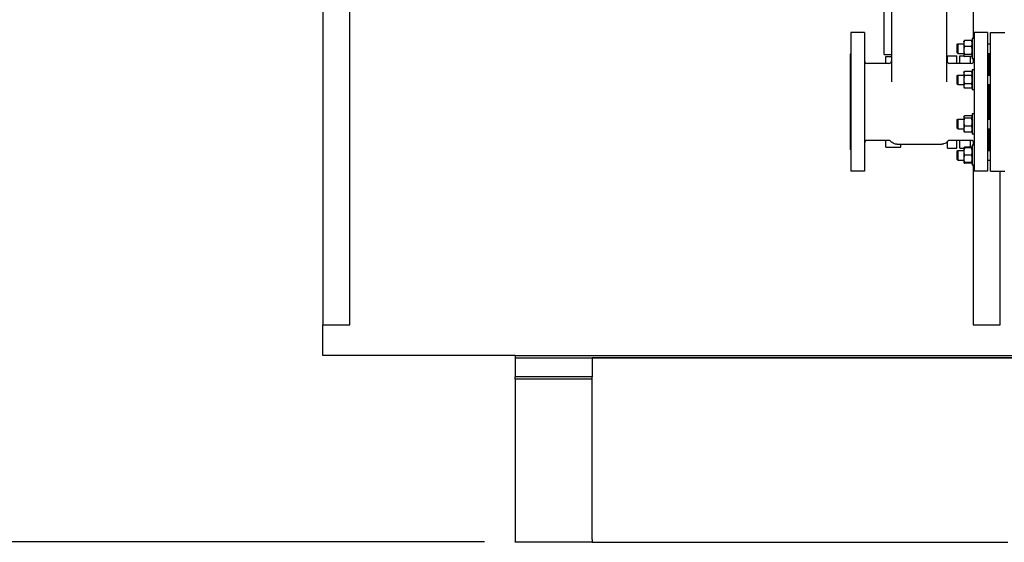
# Model space of a CAD drawing. Header units: inches. Extents: x 24 to 1128, y -69 to 748.
# Tile 3 of 256: x 88 to 152, y 162 to 196. Entities that reach past the tile are written whole.
import ezdxf

# ---------------------------------------------------------------- set-up
doc = ezdxf.new("R2010")
doc.units = ezdxf.units.IN
doc.header["$LTSCALE"] = 32
doc.header["$MEASUREMENT"] = 0
doc.layers.add('Dimension (ANSI)', color=7, linetype='Continuous', lineweight=25)
doc.layers.add('Visible (ANSI)', color=7, linetype='Continuous', lineweight=30)
doc.styles.add('Note Text (ANSI)', font='tahoma.ttf')
doc.dimstyles.new('SB Fraction-16 (ANSI)', dxfattribs={"dimscale": 32, "dimtxt": 0.125, "dimasz": 0.098425, "dimexe": 0.125, "dimexo": 0.0625, "dimgap": 0.031496, "dimtad": 0, "dimtih": 1, "dimtoh": 1, "dimdec": 4, "dimrnd": 1e-08, "dimzin": 0, "dimdsep": 46, "dimlunit": 5, "dimtxsty": 'Note Text (ANSI)', "dimcen": 0.09, "dimdle": 0.393701, "dimclrd": 256, "dimclre": 256, "dimclrt": 256, "dimadec": 0, "dimazin": 3, "dimtfac": 0.96, "dimtofl": 0, "dimtmove": 0, "dimatfit": 3, "dimfxl": 1, "dimfrac": 2, "dimtolj": 1, "dimtzin": 12, "dimlwd": -1, "dimlwe": -1, "dimarcsym": 0})

# ---------------------------------------------------------------- blocks, each defined once
blk = doc.blocks.new('*D15')
at = {"layer": 'Defpoints', "color": 0, "transparency": 16777216}
for p in [(162.29, 468.984), (60.65, 162.272), (120.165, 162.272)]:
    blk.add_point(p, dxfattribs=at)
at = {"layer": 'Dimension (ANSI)', "transparency": 16777216}
for p, q in [((160.29, 468.984), (56.65, 468.984)), ((60.65, 465.834), (60.65, 319.161)), ((60.65, 165.422), (60.65, 312.095)), ((118.165, 162.272), (56.65, 162.272))]:
    blk.add_line(p, q, dxfattribs=at)
for points in [[(60.125, 465.834), (61.175, 465.834), (60.65, 468.984)], [(60.125, 165.422), (61.175, 165.422), (60.65, 162.272)]]:
    blk.add_solid(points, dxfattribs=at)
at = {"layer": 'Dimension (ANSI)', "transparency": 16777216, "insert": (48.447, 318.153), "char_height": 4, "attachment_point": 1, "style": 'Note Text (ANSI)'}
blk.add_mtext('\\A1;306 11/16', dxfattribs=at)

msp = doc.modelspace()

# ---------------------------------------------------------------- linework, layer by layer
at = {"layer": 'Visible (ANSI)'}
for p, q in [((107.66537, 232.7142), (107.66537, 176.36817)), ((109.41537, 176.36817), (109.41537, 204.06558)), ((144.61537, 198.392), (144.61537, 192.1663)), ((148.21537, 192.1663), (148.21537, 198.392)), ((149.91537, 197.97332), (149.91537, 194.97947)), ((144.13987, 193.94367), (144.13987, 197.48667)), ((141.97787, 195.35867), (141.97787, 186.35867)), ((142.85287, 195.35867), (141.97787, 195.35867)), ((142.85287, 195.35867), (142.85287, 186.35867)), ((149.97787, 195.35867), (149.97787, 186.35867)), ((150.85287, 195.35867), (149.97787, 195.35867)), ((150.85287, 195.35867), (150.85287, 186.35867)), ((151.03787, 186.35867), (151.03787, 195.35867)), ((151.03787, 195.35867), (151.97787, 195.35867)), ((148.87787, 194.60442), (148.90917, 194.63572)), ((148.87787, 194.04202), (148.87787, 194.60442)), ((148.90917, 194.63572), (148.90917, 194.01072)), ((148.90917, 194.63572), (149.30887, 194.63572)), ((149.30887, 194.79197), (149.31842, 194.8085)), ((149.30887, 194.79197), (149.30887, 194.65467)), ((149.30887, 194.65467), (149.30887, 194.2019)), ((149.814, 194.84604), (149.35074, 194.84604)), ((149.85587, 194.79197), (149.84632, 194.8085)), ((149.85587, 194.97947), (149.85587, 193.66697)), ((149.97787, 194.97947), (149.85587, 194.97947)), ((150.85287, 194.63572), (151.03787, 194.63572)), ((141.91537, 193.95242), (141.91537, 187.76492)), ((141.97787, 193.95242), (141.91537, 193.95242)), ((144.13987, 193.94367), (144.61537, 193.94367)), ((148.24287, 193.44877), (148.24287, 193.85867)), ((148.24287, 193.85867), (148.86287, 193.85867)), ((148.86287, 193.35867), (148.86287, 193.85867)), ((148.87787, 194.04202), (148.90917, 194.01072)), ((148.90917, 194.01072), (149.30887, 194.01072)), ((149.04537, 193.35867), (149.04537, 193.85867)), ((149.04537, 193.85867), (149.30887, 193.85867)), ((149.30887, 194.2019), (149.30887, 193.87044)), ((149.30887, 193.87044), (149.30887, 193.85447)), ((149.30887, 193.85447), (149.31842, 193.83793)), ((149.814, 194.46331), (149.35074, 194.46331)), ((149.814, 193.94048), (149.35074, 193.94048)), ((149.85587, 193.85447), (149.84632, 193.83793)), ((150.85287, 194.01072), (151.03787, 194.01072)), ((150.91537, 193.95242), (150.85287, 193.95242)), ((150.91537, 194.01072), (150.91537, 192.60623)), ((150.97787, 192.60623), (150.97787, 194.01072)), ((150.97787, 193.95367), (151.03787, 193.95367)), ((144.42737, 193.35867), (143.04087, 193.35867)), ((144.24087, 193.35867), (144.24087, 193.80867)), ((144.24087, 193.80867), (144.61537, 193.80867)), ((149.78987, 193.35867), (148.40337, 193.35867)), ((149.814, 193.8004), (149.35074, 193.8004)), ((149.73537, 193.35867), (149.73537, 193.8004)), ((149.97787, 193.66697), (149.85587, 193.66697)), ((149.91537, 193.66697), (149.91537, 193.40669)), ((148.87787, 192.57493), (148.90917, 192.60623)), ((148.87787, 192.01253), (148.87787, 192.57493)), ((148.90917, 192.60623), (148.90917, 191.98123)), ((148.90917, 192.60623), (149.30887, 192.60623)), ((149.30887, 192.76248), (149.35074, 192.835)), ((149.30887, 192.76248), (149.30887, 192.69968)), ((149.30887, 192.69968), (149.30887, 192.29373)), ((149.814, 192.835), (149.35074, 192.835)), ((149.814, 192.56437), (149.35074, 192.56437)), ((149.85587, 192.76248), (149.814, 192.835)), ((149.85587, 192.94998), (149.85587, 191.63748)), ((149.97787, 192.94998), (149.85587, 192.94998)), ((150.85287, 192.60623), (151.03787, 192.60623)), ((148.87787, 192.01253), (148.90917, 191.98123)), ((148.90917, 191.98123), (149.30887, 191.98123)), ((149.30887, 192.29373), (149.30887, 191.88778)), ((149.814, 192.0231), (149.35074, 192.0231)), ((150.85287, 191.98123), (151.03787, 191.98123)), ((150.91537, 191.98123), (150.91537, 189.73611)), ((150.97787, 189.73611), (150.97787, 191.98123)), ((149.30887, 191.88778), (149.30887, 191.82498)), ((149.30887, 191.82498), (149.35074, 191.75247)), ((149.814, 191.75247), (149.35074, 191.75247)), ((149.85587, 191.82498), (149.814, 191.75247)), ((149.97787, 191.63748), (149.85587, 191.63748)), ((149.85587, 190.07986), (149.85587, 188.76736)), ((149.97787, 190.07986), (149.85587, 190.07986)), ((148.87787, 189.70481), (148.90917, 189.73611)), ((148.87787, 189.14241), (148.87787, 189.70481)), ((148.90917, 189.73611), (148.90917, 189.11111)), ((148.90917, 189.73611), (149.30887, 189.73611)), ((149.30887, 189.89236), (149.31842, 189.90889)), ((149.30887, 189.89236), (149.30887, 189.87638)), ((149.30887, 189.87638), (149.30887, 189.54493)), ((149.30887, 189.54493), (149.30887, 189.09215)), ((149.814, 189.94643), (149.35074, 189.94643)), ((149.814, 189.80634), (149.35074, 189.80634)), ((149.85587, 189.89236), (149.84632, 189.90889)), ((150.85287, 189.73611), (151.03787, 189.73611)), ((148.87787, 189.14241), (148.90917, 189.11111)), ((148.90917, 189.11111), (149.30887, 189.11111)), ((149.30887, 189.09215), (149.30887, 188.95486)), ((149.30887, 188.95486), (149.31842, 188.93832)), ((149.814, 189.28352), (149.35074, 189.28352)), ((149.814, 188.90078), (149.35074, 188.90078)), ((149.85587, 188.95486), (149.84632, 188.93832)), ((149.97787, 188.76736), (149.85587, 188.76736)), ((150.85287, 189.11111), (151.03787, 189.11111)), ((150.91537, 189.11111), (150.91537, 187.70662)), ((150.97787, 187.70662), (150.97787, 189.11111)), ((144.42737, 188.35867), (143.04087, 188.35867)), ((144.24087, 187.90867), (144.24087, 188.35867)), ((144.958, 188.10867), (145.04619, 188.10867)), ((145.04619, 188.10867), (147.78455, 188.10867)), ((145.22187, 187.90867), (145.22187, 188.10867)), ((147.78455, 188.10867), (147.87274, 188.10867)), ((148.24287, 188.35719), (148.24287, 188.35719)), ((148.24287, 187.85867), (148.24287, 188.2725)), ((149.78987, 188.35867), (148.40337, 188.35867)), ((148.86287, 187.85867), (148.86287, 188.35867)), ((149.04537, 187.85867), (149.04537, 188.35867)), ((149.73537, 187.91694), (149.73537, 188.35867)), ((149.91537, 188.31065), (149.91537, 188.05037)), ((141.97787, 187.76492), (141.91537, 187.76492)), ((144.24087, 187.90867), (145.22187, 187.90867)), ((148.24287, 187.85867), (148.86287, 187.85867)), ((148.87787, 187.67532), (148.90917, 187.70662)), ((148.87787, 187.11292), (148.87787, 187.67532)), ((148.90917, 187.70662), (148.90917, 187.08162)), ((148.90917, 187.70662), (149.30887, 187.70662)), ((149.04537, 187.85867), (149.30887, 187.85867)), ((149.30887, 187.86287), (149.31842, 187.87941)), ((149.30887, 187.86287), (149.30887, 187.6285)), ((149.30887, 187.6285), (149.30887, 187.15975)), ((149.814, 187.91694), (149.35074, 187.91694)), ((149.814, 187.86287), (149.35074, 187.86287)), ((149.85587, 187.86287), (149.84632, 187.87941)), ((149.85587, 188.05037), (149.85587, 186.73787)), ((149.97787, 188.05037), (149.85587, 188.05037)), ((150.91537, 187.76492), (150.85287, 187.76492)), ((150.85287, 187.70662), (151.03787, 187.70662)), ((150.97787, 187.76367), (151.03787, 187.76367)), ((148.87787, 187.11292), (148.90917, 187.08162)), ((148.90917, 187.08162), (149.30887, 187.08162)), ((149.30887, 187.15975), (149.30887, 186.92537)), ((149.30887, 186.92537), (149.31842, 186.90884)), ((149.814, 187.39412), (149.35074, 187.39412)), ((149.814, 186.92537), (149.35074, 186.92537)), ((149.814, 186.8713), (149.35074, 186.8713)), ((149.85587, 186.92537), (149.84632, 186.90884)), ((150.85287, 187.08162), (151.03787, 187.08162)), ((142.85287, 186.35867), (141.97787, 186.35867)), ((149.97787, 186.73787), (149.85587, 186.73787)), ((149.91537, 186.73787), (149.91537, 176.36817)), ((150.85287, 186.35867), (149.97787, 186.35867)), ((151.03787, 186.35867), (151.97787, 186.35867)), ((151.66537, 176.36817), (151.66537, 186.35867)), ((107.66537, 174.36817), (107.66537, 176.36817)), ((107.66537, 176.36817), (109.41537, 176.36817)), ((149.91537, 176.36817), (151.66537, 176.36817)), ((120.16537, 174.36817), (107.66537, 174.36817)), ((120.16537, 174.36817), (153.66537, 174.36817)), ((120.16537, 174.36817), (120.16537, 174.23367)), ((120.16537, 174.23367), (125.16537, 174.23367)), ((120.16537, 174.23367), (120.16537, 172.98367)), ((125.16537, 174.23367), (153.66537, 174.23367)), ((125.16537, 174.23367), (125.16537, 172.98367)), ((153.66537, 174.23367), (125.16537, 174.23367)), ((120.16537, 172.84585), (120.16537, 172.98367)), ((125.16537, 172.98367), (120.16537, 172.98367)), ((120.16537, 172.84585), (120.16537, 162.27197)), ((125.16537, 172.84585), (120.16537, 172.84585)), ((125.16537, 172.84585), (125.16537, 172.98367)), ((125.16537, 162.44526), (125.16537, 172.84585)), ((120.16537, 162.23367), (120.16537, 162.27197)), ((120.16537, 162.27197), (125.16537, 162.27197)), ((125.16537, 162.23367), (120.16537, 162.23367)), ((125.16537, 162.42109), (125.16537, 162.23367)), ((125.16537, 162.23367), (152.16537, 162.23367))]:
    msp.add_line(p, q, dxfattribs=at)
for centre, radius, start, end in [((143.04087, 193.54667), 0.188, 180, 270), ((144.42737, 193.54667), 0.188, 270, 0), ((148.40337, 193.54667), 0.188, 180, 270), ((149.78987, 193.54667), 0.188, 270, 0), ((143.04087, 188.17067), 0.188, 90, 180), ((144.42737, 188.17067), 0.188, 39.5378709, 90), ((148.40337, 188.17067), 0.188, 90, 140.462129), ((149.78987, 188.17067), 0.188, 0, 90), ((124.99037, 162.42109), 0.175, 0, 7.9397215)]:
    msp.add_arc(centre, radius, start, end, dxfattribs=at)
for points, weights in [([(149.35074, 194.84604), (149.30887, 194.74349), (149.30887, 194.65467)], [1, 1.0379548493, 1]), ([(149.30887, 194.65467), (149.30887, 194.56586), (149.35074, 194.46331)], [1, 1.0379548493, 1]), ([(149.31842, 194.8085), (149.32866, 194.82625), (149.35074, 194.84604)], [1.01895290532, 1.01965956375, 1]), ([(149.85587, 194.65467), (149.85587, 194.74349), (149.814, 194.84604)], [1, 1.0379548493, 1]), ([(149.814, 194.84604), (149.83608, 194.82625), (149.84632, 194.8085)], [1, 1.01965956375, 1.01895290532]), ([(149.814, 194.46331), (149.85587, 194.56586), (149.85587, 194.65467)], [1, 1.0379548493, 1]), ([(149.35074, 194.46331), (149.30887, 194.32322), (149.30887, 194.2019)], [1, 1.0379548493, 1]), ([(149.30887, 194.2019), (149.30887, 194.08057), (149.35074, 193.94048)], [1, 1.0379548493, 1]), ([(149.35074, 193.94048), (149.30887, 193.90295), (149.30887, 193.87044)], [1, 1.0379548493, 1]), ([(149.30887, 193.87044), (149.30887, 193.83793), (149.35074, 193.8004)], [1, 1.0379548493, 1]), ([(149.85587, 194.2019), (149.85587, 194.32322), (149.814, 194.46331)], [1, 1.0379548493, 1]), ([(149.814, 193.94048), (149.85587, 194.08057), (149.85587, 194.2019)], [1, 1.0379548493, 1]), ([(149.85587, 193.87044), (149.85587, 193.90295), (149.814, 193.94048)], [1, 1.0379548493, 1]), ([(149.814, 193.8004), (149.85587, 193.83793), (149.85587, 193.87044)], [1, 1.0379548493, 1]), ([(149.35074, 192.835), (149.30887, 192.76248), (149.30887, 192.69968)], [1, 1.0379548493, 1]), ([(149.30887, 192.69968), (149.30887, 192.63688), (149.35074, 192.56437)], [1, 1.0379548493, 1]), ([(149.35074, 192.56437), (149.30887, 192.41933), (149.30887, 192.29373)], [1, 1.0379548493, 1]), ([(149.85587, 192.69968), (149.85587, 192.76248), (149.814, 192.835)], [1, 1.0379548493, 1]), ([(149.814, 192.56437), (149.85587, 192.63688), (149.85587, 192.69968)], [1, 1.0379548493, 1]), ([(149.85587, 192.29373), (149.85587, 192.41933), (149.814, 192.56437)], [1, 1.0379548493, 1]), ([(149.30887, 192.29373), (149.30887, 192.16813), (149.35074, 192.0231)], [1, 1.0379548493, 1]), ([(149.35074, 192.0231), (149.30887, 191.95058), (149.30887, 191.88778)], [1, 1.0379548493, 1]), ([(149.814, 192.0231), (149.85587, 192.16813), (149.85587, 192.29373)], [1, 1.0379548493, 1]), ([(149.85587, 191.88778), (149.85587, 191.95058), (149.814, 192.0231)], [1, 1.0379548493, 1]), ([(149.30887, 191.88778), (149.30887, 191.82498), (149.35074, 191.75247)], [1, 1.0379548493, 1]), ([(149.814, 191.75247), (149.85587, 191.82498), (149.85587, 191.88778)], [1, 1.0379548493, 1]), ([(149.35074, 189.94643), (149.30887, 189.90889), (149.30887, 189.87638)], [1, 1.0379548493, 1]), ([(149.30887, 189.87638), (149.30887, 189.84388), (149.35074, 189.80634)], [1, 1.0379548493, 1]), ([(149.35074, 189.80634), (149.30887, 189.66625), (149.30887, 189.54493)], [1, 1.0379548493, 1]), ([(149.30887, 189.54493), (149.30887, 189.42361), (149.35074, 189.28352)], [1, 1.0379548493, 1]), ([(149.85587, 189.87638), (149.85587, 189.90889), (149.814, 189.94643)], [1, 1.0379548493, 1]), ([(149.814, 189.80634), (149.85587, 189.84388), (149.85587, 189.87638)], [1, 1.0379548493, 1]), ([(149.85587, 189.54493), (149.85587, 189.66625), (149.814, 189.80634)], [1, 1.0379548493, 1]), ([(149.814, 189.28352), (149.85587, 189.42361), (149.85587, 189.54493)], [1, 1.0379548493, 1]), ([(149.35074, 189.28352), (149.30887, 189.18096), (149.30887, 189.09215)], [1, 1.0379548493, 1]), ([(149.30887, 189.09215), (149.30887, 189.00334), (149.35074, 188.90078)], [1, 1.0379548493, 1]), ([(149.35074, 188.90078), (149.32866, 188.92058), (149.31842, 188.93832)], [1, 1.01965956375, 1.01895290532]), ([(149.85587, 189.09215), (149.85587, 189.18096), (149.814, 189.28352)], [1, 1.0379548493, 1]), ([(149.814, 188.90078), (149.85587, 189.00334), (149.85587, 189.09215)], [1, 1.0379548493, 1]), ([(149.84632, 188.93832), (149.83608, 188.92058), (149.814, 188.90078)], [1.01895290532, 1.01965956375, 1]), ([(149.30887, 187.86287), (149.30887, 187.86287), (149.35074, 187.86287)], [1, 1.0379548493, 1]), ([(149.35074, 187.86287), (149.30887, 187.73727), (149.30887, 187.6285)], [1, 1.0379548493, 1]), ([(149.30887, 187.6285), (149.30887, 187.51972), (149.35074, 187.39412)], [1, 1.0379548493, 1]), ([(149.31842, 187.87941), (149.32866, 187.89715), (149.35074, 187.91694)], [1.01895290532, 1.01965956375, 1]), ([(149.35074, 187.91694), (149.33934, 187.88903), (149.33117, 187.86287)], [1, 1.01005189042, 1.01477953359]), ([(149.814, 187.91694), (149.83608, 187.89715), (149.84632, 187.87941)], [1, 1.01965956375, 1.01895290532]), ([(149.83357, 187.86287), (149.8254, 187.88903), (149.814, 187.91694)], [1.01477953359, 1.01005189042, 1]), ([(149.814, 187.86287), (149.85587, 187.86287), (149.85587, 187.86287)], [1, 1.0379548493, 1]), ([(149.85587, 187.6285), (149.85587, 187.73727), (149.814, 187.86287)], [1, 1.0379548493, 1]), ([(149.814, 187.39412), (149.85587, 187.51972), (149.85587, 187.6285)], [1, 1.0379548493, 1]), ([(149.35074, 186.92537), (149.30887, 186.92537), (149.30887, 186.92537)], [1, 1.0379548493, 1]), ([(149.35074, 187.39412), (149.30887, 187.26852), (149.30887, 187.15975)], [1, 1.0379548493, 1]), ([(149.30887, 187.15975), (149.30887, 187.05097), (149.35074, 186.92537)], [1, 1.0379548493, 1]), ([(149.3112, 186.92537), (149.31855, 186.90016), (149.35074, 186.8713)], [1.01375847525, 1.02892942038, 1]), ([(149.85587, 187.15975), (149.85587, 187.26852), (149.814, 187.39412)], [1, 1.0379548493, 1]), ([(149.814, 186.92537), (149.85587, 187.05097), (149.85587, 187.15975)], [1, 1.0379548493, 1]), ([(149.814, 186.8713), (149.84619, 186.90016), (149.85353, 186.92537)], [1, 1.02892942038, 1.01375847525]), ([(149.85587, 186.92537), (149.85587, 186.92537), (149.814, 186.92537)], [1, 1.0379548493, 1])]:
    msp.add_rational_spline(points, weights, degree=2, dxfattribs=at)
msp.add_open_spline([(144.57237, 188.29038), (144.57237, 188.29038), (144.57237, 188.29038), (144.57237, 188.29038)], degree=3, dxfattribs=at)
for points, knots in [([(144.958, 188.10867), (144.95795, 188.10867), (144.95787, 188.10867), (144.9577, 188.10867), (144.9576, 188.10867), (144.9574, 188.10867), (144.95729, 188.10867), (144.95699, 188.10867), (144.9568, 188.10867), (144.95616, 188.10867), (144.95571, 188.10868), (144.95392, 188.10869), (144.95258, 188.1087), (144.94721, 188.10878), (144.94318, 188.10889), (144.92707, 188.10952), (144.915, 188.11044), (144.86674, 188.11585), (144.83073, 188.12392), (144.74484, 188.15319), (144.69572, 188.17951), (144.62324, 188.23542), (144.5961, 188.26164), (144.57237, 188.29038)], [0, 0, 0, 0, 0.00095043, 0.00095043, 0.0018347, 0.0018347, 0.00270403, 0.00270403, 0.004191, 0.004191, 0.00760682, 0.00760682, 0.01784205, 0.01784205, 0.04854058, 0.04854058, 0.14068893, 0.14068893, 0.41858307, 0.41858307, 0.83211389, 0.83211389, 1.11613547, 1.11613547, 1.11613547, 1.11613547]), ([(148.25837, 188.29038), (148.22421, 188.24901), (148.1828, 188.21274), (148.09217, 188.15624), (148.04185, 188.13529), (147.97113, 188.11819), (147.95177, 188.11468), (147.92244, 188.11112), (147.91254, 188.11021), (147.89765, 188.1093), (147.89268, 188.10907), (147.8852, 188.10883), (147.88271, 188.10877), (147.87897, 188.10871), (147.87772, 188.1087), (147.87585, 188.10868), (147.87522, 188.10868), (147.87428, 188.10867), (147.87396, 188.10867), (147.87348, 188.10867), (147.87331, 188.10867), (147.87307, 188.10867), (147.87299, 188.10867), (147.87285, 188.10867), (147.87279, 188.10867), (147.87274, 188.10867)], [0, 0, 0, 0, 0.40884192, 0.40884192, 0.81380456, 0.81380456, 0.96326694, 0.96326694, 1.03894217, 1.03894217, 1.076903, 1.076903, 1.09590088, 1.09590088, 1.10540813, 1.10540813, 1.11018243, 1.11018243, 1.11262426, 1.11262426, 1.11394941, 1.11394941, 1.11471508, 1.11471508, 1.11555893, 1.11555893, 1.11555893, 1.11555893])]:
    msp.add_open_spline(points, degree=3, knots=knots, dxfattribs=at)

# ---------------------------------------------------------------- dimensions: what is measured, and where the dimension line sits
at = {"layer": 'Dimension (ANSI)'}
dim = msp.add_linear_dim(base=(60.64998, 162.27197), p1=(162.29037, 468.98367), p2=(120.16537, 162.27197), angle=270, dimstyle='SB Fraction-16 (ANSI)', override={"dimgap": 0.031496, "dimdec": 4, "dimtol": 0, "dimlim": 0, "dimtp": 0, "dimtm": 0, "dimtdec": 2, "dimatfit": 1}, dxfattribs=at)
dim.commit()
dim.dimension.update_dxf_attribs({"geometry": '*D15', "text_midpoint": (60.64998, 315.62782), "dimtype": 160})

doc.saveas('drawing.dxf')
